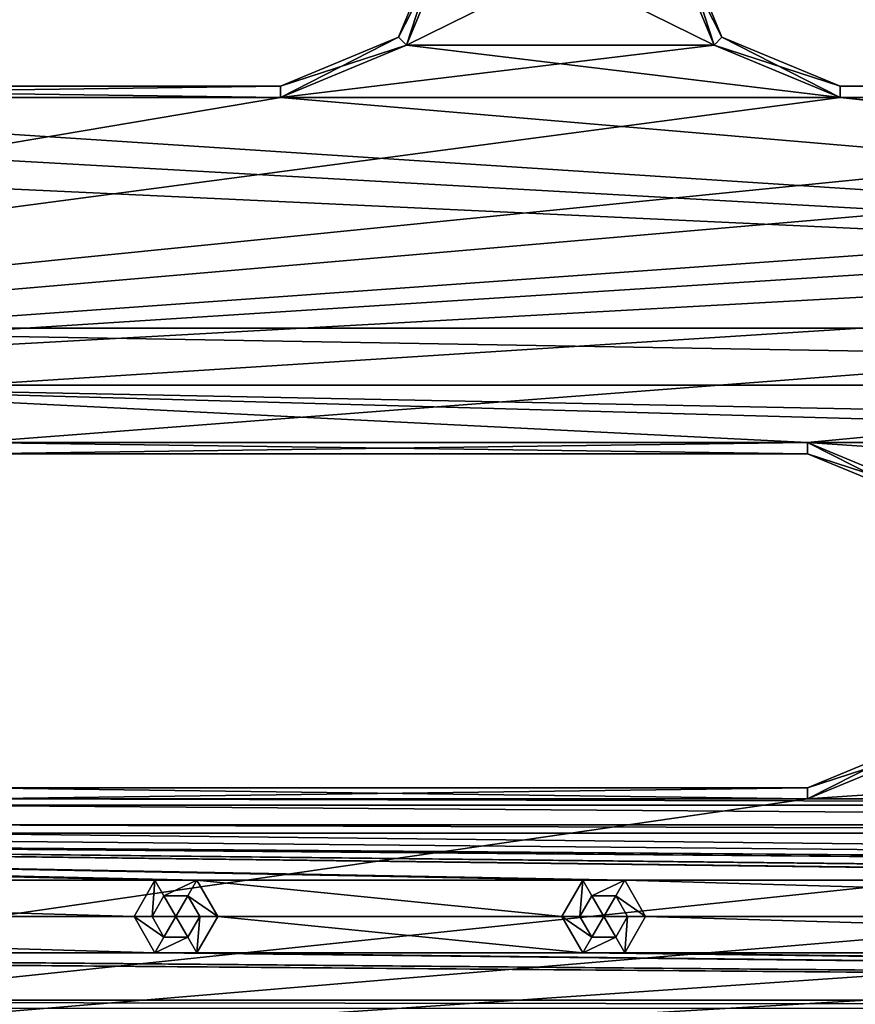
# Model space of a CAD drawing. Header units: inches. Extents: x -12.5 to 12.5, y -27.4 to 0.
# Tile 71 of 136: x -2.8 to -0.9, y -10.9 to -8.7. Entities that reach past the tile are written whole.
import ezdxf

# ---------------------------------------------------------------- set-up
doc = ezdxf.new("R2010")
doc.units = ezdxf.units.IN
doc.header["$LTSCALE"] = 52.148148
doc.header["$MEASUREMENT"] = 0
for name, color, linetype in [('1', 7, 'CONTINUOUS'), ('1150', 7, 'CONTINUOUS'), ('1160', 7, 'CONTINUOUS'), ('1316', 7, 'CONTINUOUS'), ('1317', 7, 'CONTINUOUS'), ('1320', 7, 'CONTINUOUS'), ('1323', 7, 'CONTINUOUS'), ('1332', 7, 'CONTINUOUS'), ('1333', 7, 'CONTINUOUS'), ('1337', 7, 'CONTINUOUS'), ('1338', 7, 'CONTINUOUS'), ('1340', 7, 'CONTINUOUS'), ('1343', 7, 'CONTINUOUS'), ('1346', 7, 'CONTINUOUS'), ('1347', 7, 'CONTINUOUS'), ('1480', 7, 'CONTINUOUS'), ('1481', 7, 'CONTINUOUS'), ('1482', 7, 'CONTINUOUS'), ('1484', 7, 'CONTINUOUS'), ('1485', 7, 'CONTINUOUS'), ('1486', 7, 'CONTINUOUS'), ('1488', 7, 'CONTINUOUS'), ('1489', 7, 'CONTINUOUS'), ('1490', 7, 'CONTINUOUS'), ('21', 7, 'CONTINUOUS'), ('45', 7, 'CONTINUOUS'), ('821', 7, 'CONTINUOUS'), ('822', 7, 'CONTINUOUS'), ('823', 7, 'CONTINUOUS'), ('824', 7, 'CONTINUOUS'), ('825', 7, 'CONTINUOUS'), ('826', 7, 'CONTINUOUS'), ('86', 7, 'CONTINUOUS'), ('869', 7, 'CONTINUOUS'), ('870', 7, 'CONTINUOUS'), ('871', 7, 'CONTINUOUS'), ('872', 7, 'CONTINUOUS'), ('873', 7, 'CONTINUOUS'), ('874', 7, 'CONTINUOUS'), ('9', 7, 'CONTINUOUS')]:
    doc.layers.add(name, color=color, linetype=linetype)

msp = doc.modelspace()

# ---------------------------------------------------------------- linework, layer by layer
at = {"layer": '1', "linetype": 'Continuous'}
for points in [[(-1.7935, -8.509), (-1.9107, -8.7918), (-1.3375, -8.509), (-1.7935, -8.509)], [(-1.3375, -8.509), (-1.9107, -8.7918), (-1.2203, -8.7918), (-1.3375, -8.509)], [(-1.9107, -8.7918), (-2.1935, -8.909), (-1.2203, -8.7918), (-1.9107, -8.7918)], [(-2.1935, -8.909), (-0.9375, -8.909), (-1.2203, -8.7918), (-2.1935, -8.909)], [(-2.1935, -8.909), (-4.0685, -8.909), (-6.7775, -9.684), (-2.1935, -8.909)], [(-0.9375, -8.909), (-2.1935, -8.909), (-6.7775, -9.684), (-0.9375, -8.909)], [(0.9375, -8.909), (-0.9375, -8.909), (-6.7775, -9.684), (0.9375, -8.909)], [(2.1935, -8.909), (0.9375, -8.909), (-6.7775, -9.684), (2.1935, -8.909)], [(4.0685, -8.909), (2.1935, -8.909), (-6.7775, -9.684), (4.0685, -8.909)], [(5.3245, -8.909), (4.0685, -8.909), (-6.7775, -9.684), (5.3245, -8.909)], [(7.1995, -8.909), (5.3245, -8.909), (-6.7775, -9.684), (7.1995, -8.909)], [(-4.9025, -9.684), (7.1995, -8.909), (-6.7775, -9.684), (-4.9025, -9.684)], [(7.1995, -8.909), (-4.9025, -9.684), (-2.8855, -9.684), (7.1995, -8.909)], [(-1.0105, -9.684), (7.1995, -8.909), (-2.8855, -9.684), (-1.0105, -9.684)], [(7.1995, -8.909), (-1.0105, -9.684), (1.0105, -9.684), (7.1995, -8.909)], [(-1.0105, -9.684), (-0.7277, -9.8012), (1.0105, -9.684), (-1.0105, -9.684)], [(-0.7277, -10.3668), (-1.0105, -10.484), (0.7277, -10.3668), (-0.7277, -10.3668)], [(-1.0105, -10.484), (1.0105, -10.484), (0.7277, -10.3668), (-1.0105, -10.484)], [(-1.0105, -10.484), (-2.8855, -10.484), (-6.3555, -11.259), (-1.0105, -10.484)], [(1.0105, -10.484), (-1.0105, -10.484), (-6.3555, -11.259), (1.0105, -10.484)], [(2.8855, -10.484), (1.0105, -10.484), (-6.3555, -11.259), (2.8855, -10.484)], [(4.9025, -10.484), (2.8855, -10.484), (-6.3555, -11.259), (4.9025, -10.484)], [(6.7775, -10.484), (4.9025, -10.484), (-6.3555, -11.259), (6.7775, -10.484)], [(-4.4805, -11.259), (6.7775, -10.484), (-6.3555, -11.259), (-4.4805, -11.259)], [(6.7775, -10.484), (-4.4805, -11.259), (-2.7445, -11.259), (6.7775, -10.484)], [(-0.8695, -11.259), (6.7775, -10.484), (-2.7445, -11.259), (-0.8695, -11.259)]]:
    msp.add_3dface(points, dxfattribs=at)
at = {"layer": '1150', "linetype": 'Continuous'}
for points in [[(-3.02, -10.498, -0.375), (3.02, -10.498, -0.375), (3.02, -10.5425, -0.3935), (-3.02, -10.498, -0.375)], [(-3.02, -10.5425, -0.3935), (-3.02, -10.498, -0.375), (3.02, -10.5425, -0.3935), (-3.02, -10.5425, -0.3935)], [(3.02, -10.561, -0.438), (-3.02, -10.561, -0.438), (-3.02, -10.5425, -0.3935), (3.02, -10.561, -0.438)], [(3.02, -10.561, -0.438), (-3.02, -10.5425, -0.3935), (3.02, -10.5425, -0.3935), (3.02, -10.561, -0.438)]]:
    msp.add_3dface(points, dxfattribs=at)
at = {"layer": '1160', "linetype": 'Continuous'}
for points in [[(-7.3195, -10.936, -0.438), (7.3195, -10.936, -0.438), (7.3195, -10.9545, -0.3935), (-7.3195, -10.936, -0.438)], [(-7.3195, -10.9545, -0.3935), (-7.3195, -10.936, -0.438), (7.3195, -10.9545, -0.3935), (-7.3195, -10.9545, -0.3935)]]:
    msp.add_3dface(points, dxfattribs=at)
at = {"layer": '1316', "linetype": 'Continuous'}
for points in [[(-4.0685, -8.884, -0.025), (-2.1935, -8.884, -0.025), (-4.0685, -8.884, -0.35), (-4.0685, -8.884, -0.025)], [(-4.0685, -8.884, -0.35), (-2.1935, -8.884, -0.025), (-2.1935, -8.884, -0.35), (-4.0685, -8.884, -0.35)]]:
    msp.add_3dface(points, dxfattribs=at)
at = {"layer": '1317', "linetype": 'Continuous'}
for points in [[(-1.9283, -8.7742, -0.025), (-1.8185, -8.509, -0.025), (-1.9283, -8.7742, -0.35), (-1.9283, -8.7742, -0.025)], [(-1.9283, -8.7742, -0.35), (-1.8185, -8.509, -0.025), (-1.8185, -8.509, -0.35), (-1.9283, -8.7742, -0.35)], [(-2.1935, -8.884, -0.35), (-2.1935, -8.884, -0.025), (-1.9283, -8.7742, -0.025), (-2.1935, -8.884, -0.35)], [(-2.1935, -8.884, -0.35), (-1.9283, -8.7742, -0.025), (-1.9283, -8.7742, -0.35), (-2.1935, -8.884, -0.35)]]:
    msp.add_3dface(points, dxfattribs=at)
at = {"layer": '1320', "linetype": 'Continuous'}
for points in [[(-0.9375, -8.884, -0.025), (0.9375, -8.884, -0.025), (-0.9375, -8.884, -0.35), (-0.9375, -8.884, -0.025)], [(-0.9375, -8.884, -0.35), (0.9375, -8.884, -0.025), (0.9375, -8.884, -0.35), (-0.9375, -8.884, -0.35)]]:
    msp.add_3dface(points, dxfattribs=at)
at = {"layer": '1323', "linetype": 'Continuous'}
for points in [[(-1.3125, -8.509, -0.025), (-1.2027, -8.7742, -0.025), (-1.3125, -8.509, -0.35), (-1.3125, -8.509, -0.025)], [(-1.3125, -8.509, -0.35), (-1.2027, -8.7742, -0.025), (-1.2027, -8.7742, -0.35), (-1.3125, -8.509, -0.35)], [(-0.9375, -8.884, -0.025), (-0.9375, -8.884, -0.35), (-1.2027, -8.7742, -0.35), (-0.9375, -8.884, -0.025)], [(-1.2027, -8.7742, -0.025), (-0.9375, -8.884, -0.025), (-1.2027, -8.7742, -0.35), (-1.2027, -8.7742, -0.025)]]:
    msp.add_3dface(points, dxfattribs=at)
at = {"layer": '1332', "linetype": 'Continuous'}
for points in [[(-4.0685, -8.909), (-2.1935, -8.909), (-4.0685, -8.884, -0.025), (-4.0685, -8.909)], [(-2.1935, -8.909), (-2.1935, -8.884, -0.025), (-4.0685, -8.884, -0.025), (-2.1935, -8.909)]]:
    msp.add_3dface(points, dxfattribs=at)
at = {"layer": '1333', "linetype": 'Continuous'}
for points in [[(-1.9107, -8.7918), (-1.7935, -8.509), (-1.9283, -8.7742, -0.025), (-1.9107, -8.7918)], [(-1.7935, -8.509), (-1.8185, -8.509, -0.025), (-1.9283, -8.7742, -0.025), (-1.7935, -8.509)], [(-2.1935, -8.884, -0.025), (-1.9107, -8.7918), (-1.9283, -8.7742, -0.025), (-2.1935, -8.884, -0.025)], [(-2.1935, -8.909), (-1.9107, -8.7918), (-2.1935, -8.884, -0.025), (-2.1935, -8.909)]]:
    msp.add_3dface(points, dxfattribs=at)
at = {"layer": '1337', "linetype": 'Continuous'}
for points in [[(-1.9107, -8.7918, -0.375), (-1.9283, -8.7742, -0.35), (-1.8185, -8.509, -0.35), (-1.9107, -8.7918, -0.375)], [(-1.7935, -8.509, -0.375), (-1.9107, -8.7918, -0.375), (-1.8185, -8.509, -0.35), (-1.7935, -8.509, -0.375)], [(-1.9107, -8.7918, -0.375), (-2.1935, -8.909, -0.375), (-1.9283, -8.7742, -0.35), (-1.9107, -8.7918, -0.375)], [(-2.1935, -8.909, -0.375), (-2.1935, -8.884, -0.35), (-1.9283, -8.7742, -0.35), (-2.1935, -8.909, -0.375)]]:
    msp.add_3dface(points, dxfattribs=at)
at = {"layer": '1338', "linetype": 'Continuous'}
for points in [[(-2.1935, -8.909, -0.375), (-4.0685, -8.909, -0.375), (-2.1935, -8.884, -0.35), (-2.1935, -8.909, -0.375)], [(-4.0685, -8.909, -0.375), (-4.0685, -8.884, -0.35), (-2.1935, -8.884, -0.35), (-4.0685, -8.909, -0.375)]]:
    msp.add_3dface(points, dxfattribs=at)
at = {"layer": '1340', "linetype": 'Continuous'}
for points in [[(-0.9375, -8.909), (0.9375, -8.909), (-0.9375, -8.884, -0.025), (-0.9375, -8.909)], [(0.9375, -8.909), (0.9375, -8.884, -0.025), (-0.9375, -8.884, -0.025), (0.9375, -8.909)]]:
    msp.add_3dface(points, dxfattribs=at)
at = {"layer": '1343', "linetype": 'Continuous'}
for points in [[(-1.3375, -8.509), (-1.2203, -8.7918), (-1.3125, -8.509, -0.025), (-1.3375, -8.509)], [(-1.2203, -8.7918), (-1.2027, -8.7742, -0.025), (-1.3125, -8.509, -0.025), (-1.2203, -8.7918)], [(-1.2203, -8.7918), (-0.9375, -8.909), (-1.2027, -8.7742, -0.025), (-1.2203, -8.7918)], [(-0.9375, -8.909), (-0.9375, -8.884, -0.025), (-1.2027, -8.7742, -0.025), (-0.9375, -8.909)]]:
    msp.add_3dface(points, dxfattribs=at)
at = {"layer": '1346', "linetype": 'Continuous'}
for points in [[(0.9375, -8.909, -0.375), (-0.9375, -8.909, -0.375), (0.9375, -8.884, -0.35), (0.9375, -8.909, -0.375)], [(-0.9375, -8.909, -0.375), (-0.9375, -8.884, -0.35), (0.9375, -8.884, -0.35), (-0.9375, -8.909, -0.375)]]:
    msp.add_3dface(points, dxfattribs=at)
at = {"layer": '1347', "linetype": 'Continuous'}
for points in [[(-1.2203, -8.7918, -0.375), (-1.3375, -8.509, -0.375), (-1.2027, -8.7742, -0.35), (-1.2203, -8.7918, -0.375)], [(-1.3375, -8.509, -0.375), (-1.3125, -8.509, -0.35), (-1.2027, -8.7742, -0.35), (-1.3375, -8.509, -0.375)], [(-0.9375, -8.884, -0.35), (-1.2203, -8.7918, -0.375), (-1.2027, -8.7742, -0.35), (-0.9375, -8.884, -0.35)], [(-0.9375, -8.909, -0.375), (-1.2203, -8.7918, -0.375), (-0.9375, -8.884, -0.35), (-0.9375, -8.909, -0.375)]]:
    msp.add_3dface(points, dxfattribs=at)
at = {"layer": '1480', "linetype": 'Continuous'}
for points in [[(-2.8855, -10.459, -0.025), (-1.0105, -10.459, -0.025), (-2.8855, -10.459, -0.35), (-2.8855, -10.459, -0.025)], [(-2.8855, -10.459, -0.35), (-1.0105, -10.459, -0.025), (-1.0105, -10.459, -0.35), (-2.8855, -10.459, -0.35)]]:
    msp.add_3dface(points, dxfattribs=at)
at = {"layer": '1481', "linetype": 'Continuous'}
for points in [[(-0.7453, -9.8188, -0.025), (-1.0105, -9.709, -0.025), (-0.7453, -9.8188, -0.35), (-0.7453, -9.8188, -0.025)], [(-0.7453, -9.8188, -0.35), (-1.0105, -9.709, -0.025), (-1.0105, -9.709, -0.35), (-0.7453, -9.8188, -0.35)], [(-1.0105, -10.459, -0.35), (-1.0105, -10.459, -0.025), (-0.7453, -10.3492, -0.025), (-1.0105, -10.459, -0.35)], [(-1.0105, -10.459, -0.35), (-0.7453, -10.3492, -0.025), (-0.7453, -10.3492, -0.35), (-1.0105, -10.459, -0.35)]]:
    msp.add_3dface(points, dxfattribs=at)
at = {"layer": '1482', "linetype": 'Continuous'}
for points in [[(-1.0105, -9.709, -0.35), (-1.0105, -9.709, -0.025), (-2.8855, -9.709, -0.025), (-1.0105, -9.709, -0.35)], [(-1.0105, -9.709, -0.35), (-2.8855, -9.709, -0.025), (-2.8855, -9.709, -0.35), (-1.0105, -9.709, -0.35)]]:
    msp.add_3dface(points, dxfattribs=at)
at = {"layer": '1484', "linetype": 'Continuous'}
for points in [[(-2.8855, -10.484), (-1.0105, -10.484), (-2.8855, -10.459, -0.025), (-2.8855, -10.484)], [(-1.0105, -10.484), (-1.0105, -10.459, -0.025), (-2.8855, -10.459, -0.025), (-1.0105, -10.484)]]:
    msp.add_3dface(points, dxfattribs=at)
at = {"layer": '1485', "linetype": 'Continuous'}
for points in [[(-0.7277, -9.8012), (-1.0105, -9.684), (-0.7453, -9.8188, -0.025), (-0.7277, -9.8012)], [(-1.0105, -9.684), (-1.0105, -9.709, -0.025), (-0.7453, -9.8188, -0.025), (-1.0105, -9.684)], [(-1.0105, -10.459, -0.025), (-0.7277, -10.3668), (-0.7453, -10.3492, -0.025), (-1.0105, -10.459, -0.025)], [(-1.0105, -10.484), (-0.7277, -10.3668), (-1.0105, -10.459, -0.025), (-1.0105, -10.484)]]:
    msp.add_3dface(points, dxfattribs=at)
at = {"layer": '1486', "linetype": 'Continuous'}
for points in [[(-1.0105, -9.684), (-2.8855, -9.684), (-1.0105, -9.709, -0.025), (-1.0105, -9.684)], [(-1.0105, -9.709, -0.025), (-2.8855, -9.684), (-2.8855, -9.709, -0.025), (-1.0105, -9.709, -0.025)]]:
    msp.add_3dface(points, dxfattribs=at)
at = {"layer": '1488', "linetype": 'Continuous'}
for points in [[(-2.8855, -9.684, -0.375), (-1.0105, -9.684, -0.375), (-2.8855, -9.709, -0.35), (-2.8855, -9.684, -0.375)], [(-1.0105, -9.684, -0.375), (-1.0105, -9.709, -0.35), (-2.8855, -9.709, -0.35), (-1.0105, -9.684, -0.375)]]:
    msp.add_3dface(points, dxfattribs=at)
at = {"layer": '1489', "linetype": 'Continuous'}
for points in [[(-1.0105, -9.684, -0.375), (-0.7277, -9.8012, -0.375), (-1.0105, -9.709, -0.35), (-1.0105, -9.684, -0.375)], [(-0.7277, -9.8012, -0.375), (-0.7453, -9.8188, -0.35), (-1.0105, -9.709, -0.35), (-0.7277, -9.8012, -0.375)], [(-0.7277, -10.3668, -0.375), (-1.0105, -10.484, -0.375), (-0.7453, -10.3492, -0.35), (-0.7277, -10.3668, -0.375)], [(-1.0105, -10.484, -0.375), (-1.0105, -10.459, -0.35), (-0.7453, -10.3492, -0.35), (-1.0105, -10.484, -0.375)]]:
    msp.add_3dface(points, dxfattribs=at)
at = {"layer": '1490', "linetype": 'Continuous'}
for points in [[(-1.0105, -10.484, -0.375), (-2.8855, -10.484, -0.375), (-1.0105, -10.459, -0.35), (-1.0105, -10.484, -0.375)], [(-2.8855, -10.484, -0.375), (-2.8855, -10.459, -0.35), (-1.0105, -10.459, -0.35), (-2.8855, -10.484, -0.375)]]:
    msp.add_3dface(points, dxfattribs=at)
at = {"layer": '21', "linetype": 'Continuous'}
for points in [[(7.3195, -10.936, -2.9), (7.3195, -10.936, -0.438), (-7.3195, -10.936, -0.438), (7.3195, -10.936, -2.9)], [(6.9604, -10.936, -2.9), (7.3195, -10.936, -2.9), (-7.3195, -10.936, -0.438), (6.9604, -10.936, -2.9)], [(6.9604, -10.936, -3.125), (6.9604, -10.936, -2.9), (-7.3195, -10.936, -0.438), (6.9604, -10.936, -3.125)], [(-6.9604, -10.936, -2.9), (6.9604, -10.936, -3.125), (-7.3195, -10.936, -0.438), (-6.9604, -10.936, -2.9)], [(-6.9604, -10.936, -3.125), (6.9604, -10.936, -3.125), (-6.9604, -10.936, -2.9), (-6.9604, -10.936, -3.125)]]:
    msp.add_3dface(points, dxfattribs=at)
at = {"layer": '45', "linetype": 'Continuous'}
for points in [[(-3.02, -10.561, -3.125), (-3.02, -10.561, -0.438), (3.02, -10.561, -0.438), (-3.02, -10.561, -3.125)], [(3.02, -10.561, -3.125), (-3.02, -10.561, -3.125), (3.02, -10.561, -0.438), (3.02, -10.561, -3.125)]]:
    msp.add_3dface(points, dxfattribs=at)
at = {"layer": '821', "linetype": 'Continuous'}
for points in [[(-1.5215, -10.748, -2.711), (-1.468, -10.748, -2.6789), (-1.4948, -10.7943, -2.711), (-1.5215, -10.748, -2.711)], [(-1.4948, -10.7943, -2.711), (-1.468, -10.748, -2.6789), (-1.4412, -10.7943, -2.711), (-1.4948, -10.7943, -2.711)], [(-1.4412, -10.7943, -2.711), (-1.468, -10.748, -2.6789), (-1.4145, -10.748, -2.711), (-1.4412, -10.7943, -2.711)]]:
    msp.add_3dface(points, dxfattribs=at)
at = {"layer": '822', "linetype": 'Continuous'}
for points in [[(-1.5215, -10.748, -2.711), (-1.4948, -10.7943, -2.711), (-1.5215, -10.748, -3.0784), (-1.5215, -10.748, -2.711)], [(-1.5215, -10.748, -3.0784), (-1.4948, -10.7943, -2.711), (-1.4948, -10.7943, -3.0784), (-1.5215, -10.748, -3.0784)], [(-1.4412, -10.7943, -2.711), (-1.4145, -10.748, -2.711), (-1.4412, -10.7943, -3.0784), (-1.4412, -10.7943, -2.711)], [(-1.4412, -10.7943, -3.0784), (-1.4145, -10.748, -2.711), (-1.4145, -10.748, -3.0784), (-1.4412, -10.7943, -3.0784)], [(-1.4948, -10.7943, -2.711), (-1.4412, -10.7943, -2.711), (-1.4948, -10.7943, -3.0784), (-1.4948, -10.7943, -2.711)], [(-1.4948, -10.7943, -3.0784), (-1.4412, -10.7943, -2.711), (-1.4412, -10.7943, -3.0784), (-1.4948, -10.7943, -3.0784)]]:
    msp.add_3dface(points, dxfattribs=at)
at = {"layer": '823', "linetype": 'Continuous'}
for points in [[(-1.515, -10.8294, -3.125), (-1.562, -10.748, -3.125), (-1.4948, -10.7943, -3.0784), (-1.515, -10.8294, -3.125)], [(-1.562, -10.748, -3.125), (-1.5215, -10.748, -3.0784), (-1.4948, -10.7943, -3.0784), (-1.562, -10.748, -3.125)], [(-1.421, -10.8294, -3.125), (-1.4412, -10.7943, -3.0784), (-1.4145, -10.748, -3.0784), (-1.421, -10.8294, -3.125)], [(-1.374, -10.748, -3.125), (-1.421, -10.8294, -3.125), (-1.4145, -10.748, -3.0784), (-1.374, -10.748, -3.125)], [(-1.421, -10.8294, -3.125), (-1.515, -10.8294, -3.125), (-1.4412, -10.7943, -3.0784), (-1.421, -10.8294, -3.125)], [(-1.515, -10.8294, -3.125), (-1.4948, -10.7943, -3.0784), (-1.4412, -10.7943, -3.0784), (-1.515, -10.8294, -3.125)]]:
    msp.add_3dface(points, dxfattribs=at)
at = {"layer": '824', "linetype": 'Continuous'}
for points in [[(-1.468, -10.748, -2.6789), (-1.5215, -10.748, -2.711), (-1.4948, -10.7017, -2.711), (-1.468, -10.748, -2.6789)], [(-1.4412, -10.7017, -2.711), (-1.468, -10.748, -2.6789), (-1.4948, -10.7017, -2.711), (-1.4412, -10.7017, -2.711)], [(-1.4145, -10.748, -2.711), (-1.468, -10.748, -2.6789), (-1.4412, -10.7017, -2.711), (-1.4145, -10.748, -2.711)]]:
    msp.add_3dface(points, dxfattribs=at)
at = {"layer": '825', "linetype": 'Continuous'}
for points in [[(-1.5215, -10.748, -2.711), (-1.5215, -10.748, -3.0784), (-1.4948, -10.7017, -3.0784), (-1.5215, -10.748, -2.711)], [(-1.4948, -10.7017, -2.711), (-1.5215, -10.748, -2.711), (-1.4948, -10.7017, -3.0784), (-1.4948, -10.7017, -2.711)], [(-1.4412, -10.7017, -2.711), (-1.4948, -10.7017, -2.711), (-1.4412, -10.7017, -3.0784), (-1.4412, -10.7017, -2.711)], [(-1.4412, -10.7017, -3.0784), (-1.4948, -10.7017, -2.711), (-1.4948, -10.7017, -3.0784), (-1.4412, -10.7017, -3.0784)], [(-1.4145, -10.748, -3.0784), (-1.4145, -10.748, -2.711), (-1.4412, -10.7017, -2.711), (-1.4145, -10.748, -3.0784)], [(-1.4145, -10.748, -3.0784), (-1.4412, -10.7017, -2.711), (-1.4412, -10.7017, -3.0784), (-1.4145, -10.748, -3.0784)]]:
    msp.add_3dface(points, dxfattribs=at)
at = {"layer": '826', "linetype": 'Continuous'}
for points in [[(-1.562, -10.748, -3.125), (-1.515, -10.6666, -3.125), (-1.5215, -10.748, -3.0784), (-1.562, -10.748, -3.125)], [(-1.5215, -10.748, -3.0784), (-1.515, -10.6666, -3.125), (-1.4948, -10.7017, -3.0784), (-1.5215, -10.748, -3.0784)], [(-1.515, -10.6666, -3.125), (-1.421, -10.6666, -3.125), (-1.4948, -10.7017, -3.0784), (-1.515, -10.6666, -3.125)], [(-1.421, -10.6666, -3.125), (-1.4412, -10.7017, -3.0784), (-1.4948, -10.7017, -3.0784), (-1.421, -10.6666, -3.125)], [(-1.421, -10.6666, -3.125), (-1.374, -10.748, -3.125), (-1.4412, -10.7017, -3.0784), (-1.421, -10.6666, -3.125)], [(-1.374, -10.748, -3.125), (-1.4145, -10.748, -3.0784), (-1.4412, -10.7017, -3.0784), (-1.374, -10.748, -3.125)]]:
    msp.add_3dface(points, dxfattribs=at)
at = {"layer": '86', "color": 253, "linetype": 'Continuous', "true_color": 0xa6b3ad}
for points in [[(-7.0609, -10.561, -3.125), (-4.77, -10.561, -3.125), (6.367, -10.6666, -3.125), (-7.0609, -10.561, -3.125)], [(-1.515, -10.6666, -3.125), (-7.0609, -10.561, -3.125), (-1.421, -10.6666, -3.125), (-1.515, -10.6666, -3.125)], [(-7.0609, -10.561, -3.125), (-1.515, -10.6666, -3.125), (-2.381, -10.6666, -3.125), (-7.0609, -10.561, -3.125)], [(-1.421, -10.6666, -3.125), (-7.0609, -10.561, -3.125), (1.421, -10.6666, -3.125), (-1.421, -10.6666, -3.125)], [(-2.475, -10.6666, -3.125), (-7.0609, -10.561, -3.125), (-2.381, -10.6666, -3.125), (-2.475, -10.6666, -3.125)], [(-7.0609, -10.561, -3.125), (-2.475, -10.6666, -3.125), (-5.313, -10.6666, -3.125), (-7.0609, -10.561, -3.125)], [(1.421, -10.6666, -3.125), (-7.0609, -10.561, -3.125), (1.515, -10.6666, -3.125), (1.421, -10.6666, -3.125)], [(1.515, -10.6666, -3.125), (-7.0609, -10.561, -3.125), (2.381, -10.6666, -3.125), (1.515, -10.6666, -3.125)], [(2.381, -10.6666, -3.125), (-7.0609, -10.561, -3.125), (2.475, -10.6666, -3.125), (2.381, -10.6666, -3.125)], [(2.475, -10.6666, -3.125), (-7.0609, -10.561, -3.125), (5.313, -10.6666, -3.125), (2.475, -10.6666, -3.125)], [(5.313, -10.6666, -3.125), (-7.0609, -10.561, -3.125), (5.407, -10.6666, -3.125), (5.313, -10.6666, -3.125)], [(5.407, -10.6666, -3.125), (-7.0609, -10.561, -3.125), (6.273, -10.6666, -3.125), (5.407, -10.6666, -3.125)], [(6.273, -10.6666, -3.125), (-7.0609, -10.561, -3.125), (6.367, -10.6666, -3.125), (6.273, -10.6666, -3.125)], [(-4.77, -10.561, -3.125), (-3.02, -10.561, -3.125), (6.367, -10.6666, -3.125), (-4.77, -10.561, -3.125)], [(-3.02, -10.561, -3.125), (3.02, -10.561, -3.125), (6.367, -10.6666, -3.125), (-3.02, -10.561, -3.125)], [(-2.475, -10.6666, -3.125), (-2.522, -10.748, -3.125), (-5.313, -10.6666, -3.125), (-2.475, -10.6666, -3.125)], [(-2.522, -10.748, -3.125), (-5.266, -10.748, -3.125), (-5.313, -10.6666, -3.125), (-2.522, -10.748, -3.125)], [(-1.515, -10.6666, -3.125), (-1.562, -10.748, -3.125), (-2.381, -10.6666, -3.125), (-1.515, -10.6666, -3.125)], [(-1.562, -10.748, -3.125), (-2.334, -10.748, -3.125), (-2.381, -10.6666, -3.125), (-1.562, -10.748, -3.125)], [(-1.374, -10.748, -3.125), (-1.421, -10.6666, -3.125), (1.374, -10.748, -3.125), (-1.374, -10.748, -3.125)], [(1.374, -10.748, -3.125), (-1.421, -10.6666, -3.125), (1.421, -10.6666, -3.125), (1.374, -10.748, -3.125)], [(-5.266, -10.748, -3.125), (-2.475, -10.8294, -3.125), (-5.313, -10.8294, -3.125), (-5.266, -10.748, -3.125)], [(-2.522, -10.748, -3.125), (-2.475, -10.8294, -3.125), (-5.266, -10.748, -3.125), (-2.522, -10.748, -3.125)], [(-2.334, -10.748, -3.125), (-1.515, -10.8294, -3.125), (-2.381, -10.8294, -3.125), (-2.334, -10.748, -3.125)], [(-1.562, -10.748, -3.125), (-1.515, -10.8294, -3.125), (-2.334, -10.748, -3.125), (-1.562, -10.748, -3.125)], [(-1.421, -10.8294, -3.125), (-1.374, -10.748, -3.125), (1.421, -10.8294, -3.125), (-1.421, -10.8294, -3.125)], [(-1.374, -10.748, -3.125), (1.374, -10.748, -3.125), (1.421, -10.8294, -3.125), (-1.374, -10.748, -3.125)], [(6.9604, -10.936, -3.125), (-6.9604, -10.936, -3.125), (-6.367, -10.8294, -3.125), (6.9604, -10.936, -3.125)], [(-6.273, -10.8294, -3.125), (6.9604, -10.936, -3.125), (-6.367, -10.8294, -3.125), (-6.273, -10.8294, -3.125)], [(-5.407, -10.8294, -3.125), (6.9604, -10.936, -3.125), (-6.273, -10.8294, -3.125), (-5.407, -10.8294, -3.125)], [(-5.313, -10.8294, -3.125), (6.9604, -10.936, -3.125), (-5.407, -10.8294, -3.125), (-5.313, -10.8294, -3.125)], [(-2.475, -10.8294, -3.125), (6.9604, -10.936, -3.125), (-5.313, -10.8294, -3.125), (-2.475, -10.8294, -3.125)], [(-2.381, -10.8294, -3.125), (6.9604, -10.936, -3.125), (-2.475, -10.8294, -3.125), (-2.381, -10.8294, -3.125)], [(-1.515, -10.8294, -3.125), (6.9604, -10.936, -3.125), (-2.381, -10.8294, -3.125), (-1.515, -10.8294, -3.125)], [(-1.421, -10.8294, -3.125), (6.9604, -10.936, -3.125), (-1.515, -10.8294, -3.125), (-1.421, -10.8294, -3.125)], [(6.9604, -10.936, -3.125), (-1.421, -10.8294, -3.125), (1.421, -10.8294, -3.125), (6.9604, -10.936, -3.125)]]:
    msp.add_3dface(points, dxfattribs=at)
at = {"layer": '869', "linetype": 'Continuous'}
for points in [[(-2.4815, -10.748, -2.711), (-2.428, -10.748, -2.6789), (-2.4548, -10.7943, -2.711), (-2.4815, -10.748, -2.711)], [(-2.4548, -10.7943, -2.711), (-2.428, -10.748, -2.6789), (-2.4013, -10.7943, -2.711), (-2.4548, -10.7943, -2.711)], [(-2.4013, -10.7943, -2.711), (-2.428, -10.748, -2.6789), (-2.3745, -10.748, -2.711), (-2.4013, -10.7943, -2.711)]]:
    msp.add_3dface(points, dxfattribs=at)
at = {"layer": '870', "linetype": 'Continuous'}
for points in [[(-2.4815, -10.748, -2.711), (-2.4548, -10.7943, -2.711), (-2.4815, -10.748, -3.0784), (-2.4815, -10.748, -2.711)], [(-2.4815, -10.748, -3.0784), (-2.4548, -10.7943, -2.711), (-2.4548, -10.7943, -3.0784), (-2.4815, -10.748, -3.0784)], [(-2.4013, -10.7943, -2.711), (-2.3745, -10.748, -2.711), (-2.4013, -10.7943, -3.0784), (-2.4013, -10.7943, -2.711)], [(-2.4013, -10.7943, -3.0784), (-2.3745, -10.748, -2.711), (-2.3745, -10.748, -3.0784), (-2.4013, -10.7943, -3.0784)], [(-2.4548, -10.7943, -2.711), (-2.4013, -10.7943, -2.711), (-2.4548, -10.7943, -3.0784), (-2.4548, -10.7943, -2.711)], [(-2.4548, -10.7943, -3.0784), (-2.4013, -10.7943, -2.711), (-2.4013, -10.7943, -3.0784), (-2.4548, -10.7943, -3.0784)]]:
    msp.add_3dface(points, dxfattribs=at)
at = {"layer": '871', "linetype": 'Continuous'}
for points in [[(-2.475, -10.8294, -3.125), (-2.522, -10.748, -3.125), (-2.4548, -10.7943, -3.0784), (-2.475, -10.8294, -3.125)], [(-2.522, -10.748, -3.125), (-2.4815, -10.748, -3.0784), (-2.4548, -10.7943, -3.0784), (-2.522, -10.748, -3.125)], [(-2.381, -10.8294, -3.125), (-2.4013, -10.7943, -3.0784), (-2.3745, -10.748, -3.0784), (-2.381, -10.8294, -3.125)], [(-2.334, -10.748, -3.125), (-2.381, -10.8294, -3.125), (-2.3745, -10.748, -3.0784), (-2.334, -10.748, -3.125)], [(-2.381, -10.8294, -3.125), (-2.475, -10.8294, -3.125), (-2.4013, -10.7943, -3.0784), (-2.381, -10.8294, -3.125)], [(-2.475, -10.8294, -3.125), (-2.4548, -10.7943, -3.0784), (-2.4013, -10.7943, -3.0784), (-2.475, -10.8294, -3.125)]]:
    msp.add_3dface(points, dxfattribs=at)
at = {"layer": '872', "linetype": 'Continuous'}
for points in [[(-2.428, -10.748, -2.6789), (-2.4815, -10.748, -2.711), (-2.4548, -10.7017, -2.711), (-2.428, -10.748, -2.6789)], [(-2.4013, -10.7017, -2.711), (-2.428, -10.748, -2.6789), (-2.4548, -10.7017, -2.711), (-2.4013, -10.7017, -2.711)], [(-2.3745, -10.748, -2.711), (-2.428, -10.748, -2.6789), (-2.4013, -10.7017, -2.711), (-2.3745, -10.748, -2.711)]]:
    msp.add_3dface(points, dxfattribs=at)
at = {"layer": '873', "linetype": 'Continuous'}
for points in [[(-2.4815, -10.748, -2.711), (-2.4815, -10.748, -3.0784), (-2.4548, -10.7017, -3.0784), (-2.4815, -10.748, -2.711)], [(-2.4548, -10.7017, -2.711), (-2.4815, -10.748, -2.711), (-2.4548, -10.7017, -3.0784), (-2.4548, -10.7017, -2.711)], [(-2.4013, -10.7017, -2.711), (-2.4548, -10.7017, -2.711), (-2.4013, -10.7017, -3.0784), (-2.4013, -10.7017, -2.711)], [(-2.4013, -10.7017, -3.0784), (-2.4548, -10.7017, -2.711), (-2.4548, -10.7017, -3.0784), (-2.4013, -10.7017, -3.0784)], [(-2.3745, -10.748, -3.0784), (-2.3745, -10.748, -2.711), (-2.4013, -10.7017, -2.711), (-2.3745, -10.748, -3.0784)], [(-2.3745, -10.748, -3.0784), (-2.4013, -10.7017, -2.711), (-2.4013, -10.7017, -3.0784), (-2.3745, -10.748, -3.0784)]]:
    msp.add_3dface(points, dxfattribs=at)
at = {"layer": '874', "linetype": 'Continuous'}
for points in [[(-2.522, -10.748, -3.125), (-2.475, -10.6666, -3.125), (-2.4815, -10.748, -3.0784), (-2.522, -10.748, -3.125)], [(-2.4815, -10.748, -3.0784), (-2.475, -10.6666, -3.125), (-2.4548, -10.7017, -3.0784), (-2.4815, -10.748, -3.0784)], [(-2.475, -10.6666, -3.125), (-2.381, -10.6666, -3.125), (-2.4548, -10.7017, -3.0784), (-2.475, -10.6666, -3.125)], [(-2.381, -10.6666, -3.125), (-2.4013, -10.7017, -3.0784), (-2.4548, -10.7017, -3.0784), (-2.381, -10.6666, -3.125)], [(-2.381, -10.6666, -3.125), (-2.334, -10.748, -3.125), (-2.4013, -10.7017, -3.0784), (-2.381, -10.6666, -3.125)], [(-2.334, -10.748, -3.125), (-2.3745, -10.748, -3.0784), (-2.4013, -10.7017, -3.0784), (-2.334, -10.748, -3.125)]]:
    msp.add_3dface(points, dxfattribs=at)
at = {"layer": '9', "linetype": 'Continuous'}
for points in [[(-1.9107, -8.7918, -0.375), (-1.7935, -8.509, -0.375), (-1.2203, -8.7918, -0.375), (-1.9107, -8.7918, -0.375)], [(-1.2203, -8.7918, -0.375), (-1.7935, -8.509, -0.375), (-1.3375, -8.509, -0.375), (-1.2203, -8.7918, -0.375)], [(-2.1935, -8.909, -0.375), (-1.9107, -8.7918, -0.375), (-0.9375, -8.909, -0.375), (-2.1935, -8.909, -0.375)], [(-0.9375, -8.909, -0.375), (-1.9107, -8.7918, -0.375), (-1.2203, -8.7918, -0.375), (-0.9375, -8.909, -0.375)], [(3.895, -9.427, -0.375), (-3.895, -9.427, -0.375), (-7.1995, -8.909, -0.375), (3.895, -9.427, -0.375)], [(-5.3245, -8.909, -0.375), (3.895, -9.427, -0.375), (-7.1995, -8.909, -0.375), (-5.3245, -8.909, -0.375)], [(3.895, -9.427, -0.375), (-5.3245, -8.909, -0.375), (-4.0685, -8.909, -0.375), (3.895, -9.427, -0.375)], [(-2.1935, -8.909, -0.375), (3.895, -9.427, -0.375), (-4.0685, -8.909, -0.375), (-2.1935, -8.909, -0.375)], [(3.895, -9.427, -0.375), (-2.1935, -8.909, -0.375), (-0.9375, -8.909, -0.375), (3.895, -9.427, -0.375)], [(3.895, -9.427, -0.375), (-0.9375, -8.909, -0.375), (6.7775, -9.684, -0.375), (3.895, -9.427, -0.375)], [(-0.9375, -8.909, -0.375), (0.9375, -8.909, -0.375), (6.7775, -9.684, -0.375), (-0.9375, -8.909, -0.375)], [(-3.5853, -9.5553, -0.375), (-3.895, -9.427, -0.375), (3.5853, -9.5553, -0.375), (-3.5853, -9.5553, -0.375)], [(3.5853, -9.5553, -0.375), (-3.895, -9.427, -0.375), (3.895, -9.427, -0.375), (3.5853, -9.5553, -0.375)], [(-3.5853, -9.5553, -0.375), (3.5853, -9.5553, -0.375), (2.8855, -9.684, -0.375), (-3.5853, -9.5553, -0.375)], [(-2.8855, -9.684, -0.375), (-3.5853, -9.5553, -0.375), (-1.0105, -9.684, -0.375), (-2.8855, -9.684, -0.375)], [(-1.0105, -9.684, -0.375), (-3.5853, -9.5553, -0.375), (1.0105, -9.684, -0.375), (-1.0105, -9.684, -0.375)], [(1.0105, -9.684, -0.375), (-3.5853, -9.5553, -0.375), (2.8855, -9.684, -0.375), (1.0105, -9.684, -0.375)], [(-0.7277, -9.8012, -0.375), (-1.0105, -9.684, -0.375), (0.7277, -9.8012, -0.375), (-0.7277, -9.8012, -0.375)], [(-1.0105, -9.684, -0.375), (1.0105, -9.684, -0.375), (0.7277, -9.8012, -0.375), (-1.0105, -9.684, -0.375)], [(-1.0105, -10.484, -0.375), (-0.7277, -10.3668, -0.375), (1.0105, -10.484, -0.375), (-1.0105, -10.484, -0.375)], [(3.02, -10.498, -0.375), (-3.02, -10.498, -0.375), (-2.8855, -10.484, -0.375), (3.02, -10.498, -0.375)], [(-1.0105, -10.484, -0.375), (3.02, -10.498, -0.375), (-2.8855, -10.484, -0.375), (-1.0105, -10.484, -0.375)], [(3.02, -10.498, -0.375), (-1.0105, -10.484, -0.375), (1.0105, -10.484, -0.375), (3.02, -10.498, -0.375)]]:
    msp.add_3dface(points, dxfattribs=at)

doc.saveas('drawing.dxf')
